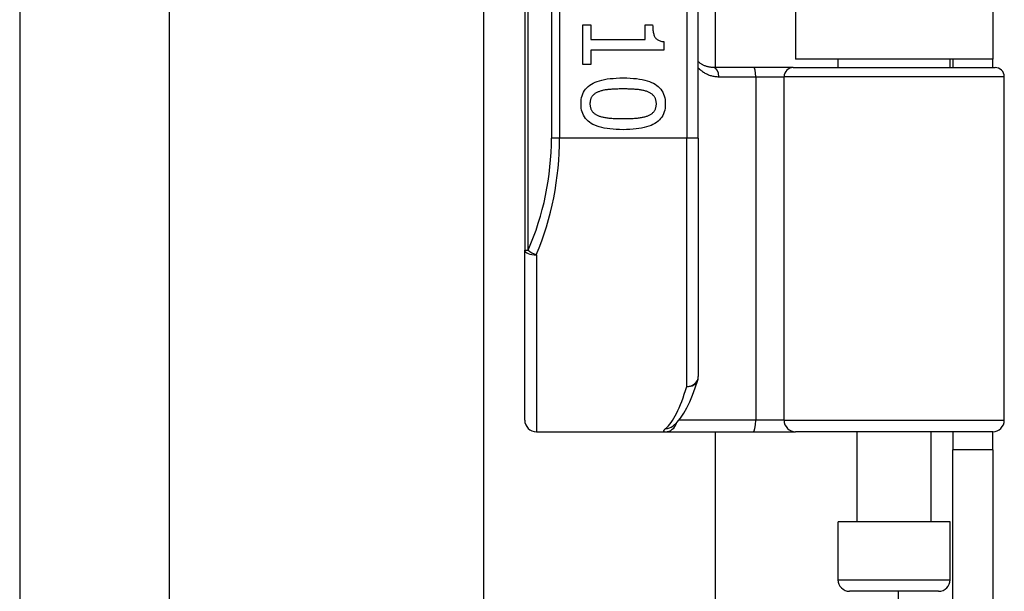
# Model space of a CAD drawing. Header units: inches. Extents: x 10 to 196, y 10 to 109.
# Tile 194 of 239: x 32.608 to 34.283, y 71.474 to 72.447. Entities that reach past the tile are written whole.
import ezdxf

# ---------------------------------------------------------------- set-up
doc = ezdxf.new("R2010")
doc.units = ezdxf.units.IN
doc.header["$MEASUREMENT"] = 0
doc.layers.add('Visible Edges(ANSI)', color=7, linetype='Continuous', lineweight=25)
doc.layers.add('Visible Tangent Edges(ANSI)', color=7, linetype='Continuous', lineweight=25)

msp = doc.modelspace()

# ---------------------------------------------------------------- linework, layer by layer
at = {"layer": 'Visible Edges(ANSI)'}
for p, q in [((32.6077, 74.305), (32.6077, 70.0394)), ((32.8619, 74.219), (32.8619, 70.1254)), ((33.4672, 73.9371), (33.4672, 72.0549)), ((33.7625, 72.246), (33.7625, 73.746)), ((33.7913, 73.6259), (33.7913, 72.3661)), ((33.9277, 73.6115), (33.9277, 72.3805)), ((34.2637, 73.6115), (34.2637, 72.3805)), ((33.3976, 56.331), (33.3976, 72.5601)), ((33.5658, 72.4385), (33.5799, 72.4385)), ((33.5658, 72.3713), (33.5658, 72.4385)), ((33.5799, 72.4385), (33.5799, 72.4135)), ((33.6722, 72.4385), (33.6848, 72.4385)), ((33.6722, 72.4135), (33.6722, 72.4385)), ((33.5799, 72.4135), (33.6722, 72.4135)), ((33.704, 72.4101), (33.704, 72.3958)), ((33.5799, 72.3958), (33.5799, 72.3713)), ((33.704, 72.3958), (33.5799, 72.3958)), ((33.5799, 72.3713), (33.5658, 72.3713)), ((33.8567, 72.3661), (33.7883, 72.3661)), ((33.9242, 72.3661), (33.8567, 72.3661)), ((33.9242, 72.3661), (34.2675, 72.3661)), ((34.2637, 72.3805), (33.9277, 72.3805)), ((34.0003, 72.3661), (34.0003, 72.3805)), ((34.1912, 72.3661), (34.1912, 72.3805)), ((34.1957, 72.3805), (34.1957, 72.3661)), ((34.2637, 72.3661), (34.2637, 72.3805)), ((34.2832, 71.7657), (34.2832, 72.3504)), ((33.7625, 72.246), (33.7625, 71.8398)), ((33.4672, 71.7657), (33.4672, 72.0549)), ((33.4869, 71.746), (33.7064, 71.746)), ((33.7064, 71.746), (33.8558, 71.746)), ((33.7186, 71.7551), (33.7191, 71.7554)), ((33.7913, 71.746), (33.7913, 57.145)), ((33.8558, 71.746), (33.9281, 71.746)), ((34.2635, 71.746), (33.9281, 71.746)), ((34.0327, 71.5925), (34.0327, 71.746)), ((34.1587, 71.5925), (34.1587, 71.746)), ((34.1957, 71.746), (34.1957, 71.715)), ((34.2637, 71.715), (34.2637, 71.746)), ((34.1957, 71.403), (34.1957, 71.715)), ((34.2637, 71.715), (34.1957, 71.715)), ((34.2637, 71.715), (34.2637, 71.403)), ((34.1912, 71.5925), (34.0003, 71.5925)), ((34.0003, 71.4941), (34.0003, 71.5925)), ((34.1912, 71.4941), (34.1912, 71.5925)), ((34.1715, 71.4744), (34.0199, 71.4744))]:
    msp.add_line(p, q, dxfattribs=at)
at = {"layer": 'Visible Edges(ANSI)', "flags": 128}
for points in [[(33.6848, 72.4385), (33.6849, 72.4362), (33.6849, 72.434), (33.6851, 72.4319), (33.6853, 72.4299), (33.6855, 72.428), (33.6858, 72.4262), (33.6862, 72.4245), (33.6866, 72.4229), (33.6871, 72.4215), (33.6876, 72.4201), (33.6882, 72.4188), (33.6888, 72.4176), (33.6896, 72.4166), (33.6904, 72.4156), (33.6913, 72.4147), (33.6923, 72.4138), (33.6934, 72.4131), (33.6947, 72.4124), (33.696, 72.4118), (33.6974, 72.4113), (33.6989, 72.4109), (33.7005, 72.4105), (33.7022, 72.4102), (33.704, 72.4101)], [(33.7883, 72.3661), (33.787, 72.3661), (33.7858, 72.3662), (33.7846, 72.3663), (33.7834, 72.3664), (33.7822, 72.3666), (33.781, 72.3668), (33.7798, 72.367), (33.7787, 72.3673), (33.7775, 72.3676), (33.7764, 72.3679), (33.7753, 72.3683), (33.7742, 72.3687), (33.7731, 72.3691), (33.7721, 72.3696), (33.771, 72.3701), (33.77, 72.3706), (33.769, 72.3711), (33.768, 72.3717), (33.7671, 72.3723), (33.7661, 72.3729), (33.7652, 72.3736), (33.7643, 72.3743), (33.7634, 72.375), (33.7625, 72.3757)], [(33.5629, 72.3042), (33.563, 72.3079), (33.5634, 72.3115), (33.564, 72.3148), (33.5649, 72.318), (33.566, 72.3211), (33.5673, 72.3239), (33.5689, 72.3267), (33.5708, 72.3292), (33.5728, 72.3316), (33.5752, 72.3337), (33.5778, 72.3358), (33.5806, 72.3376), (33.5837, 72.3393), (33.587, 72.3409), (33.5906, 72.3423), (33.5945, 72.3436), (33.5986, 72.3447), (33.6029, 72.3456), (33.6076, 72.3465), (33.6125, 72.3471), (33.6176, 72.3476), (33.623, 72.348), (33.6287, 72.3482), (33.6346, 72.3483)], [(33.6346, 72.3483), (33.6407, 72.3482), (33.6465, 72.348), (33.652, 72.3476), (33.6572, 72.3471), (33.6622, 72.3464), (33.6669, 72.3456), (33.6713, 72.3446), (33.6754, 72.3435), (33.6792, 72.3422), (33.6828, 72.3408), (33.6861, 72.3393), (33.6891, 72.3375), (33.6919, 72.3357), (33.6944, 72.3336), (33.6967, 72.3314), (33.6987, 72.329), (33.7005, 72.3265), (33.7021, 72.3238), (33.7034, 72.3209), (33.7045, 72.3179), (33.7053, 72.3147), (33.7059, 72.3114), (33.7063, 72.3079), (33.7064, 72.3042)], [(33.593, 72.3249), (33.5919, 72.3244), (33.5907, 72.3239), (33.5897, 72.3234), (33.5886, 72.3228), (33.5877, 72.3222), (33.5867, 72.3216), (33.5858, 72.3209), (33.585, 72.3203), (33.5842, 72.3195), (33.5834, 72.3188), (33.5827, 72.318), (33.582, 72.3172), (33.5814, 72.3164), (33.5809, 72.3155), (33.5804, 72.3145), (33.5799, 72.3136), (33.5795, 72.3125), (33.5792, 72.3115), (33.5789, 72.3104), (33.5786, 72.3092), (33.5784, 72.308), (33.5783, 72.3068), (33.5782, 72.3055), (33.5782, 72.3042)], [(33.6346, 72.3295), (33.6322, 72.3295), (33.6299, 72.3295), (33.6276, 72.3295), (33.6254, 72.3294), (33.6233, 72.3294), (33.6213, 72.3293), (33.6193, 72.3292), (33.6174, 72.3291), (33.6155, 72.329), (33.6137, 72.3289), (33.612, 72.3288), (33.6103, 72.3287), (33.6087, 72.3285), (33.6072, 72.3283), (33.6056, 72.3281), (33.6041, 72.3278), (33.6026, 72.3276), (33.6012, 72.3273), (33.5997, 72.3269), (33.5983, 72.3266), (33.597, 72.3262), (33.5956, 72.3258), (33.5943, 72.3253), (33.593, 72.3249)], [(33.6766, 72.3247), (33.6754, 72.3252), (33.6741, 72.3256), (33.6728, 72.326), (33.6715, 72.3264), (33.6701, 72.3268), (33.6686, 72.3271), (33.6671, 72.3274), (33.6655, 72.3277), (33.6639, 72.3279), (33.6623, 72.3282), (33.6606, 72.3284), (33.6588, 72.3285), (33.657, 72.3287), (33.6552, 72.3288), (33.6533, 72.329), (33.6514, 72.3291), (33.6494, 72.3292), (33.6474, 72.3293), (33.6454, 72.3294), (33.6433, 72.3294), (33.6412, 72.3295), (33.639, 72.3295), (33.6368, 72.3295), (33.6346, 72.3295)], [(33.6911, 72.3042), (33.6911, 72.3055), (33.691, 72.3067), (33.6909, 72.3079), (33.6907, 72.309), (33.6905, 72.3101), (33.6902, 72.3112), (33.6898, 72.3123), (33.6895, 72.3133), (33.689, 72.3142), (33.6886, 72.3151), (33.688, 72.316), (33.6875, 72.3169), (33.6868, 72.3177), (33.6861, 72.3185), (33.6854, 72.3192), (33.6846, 72.32), (33.6838, 72.3207), (33.6829, 72.3213), (33.682, 72.322), (33.681, 72.3226), (33.68, 72.3232), (33.6789, 72.3237), (33.6778, 72.3242), (33.6766, 72.3247)], [(33.6347, 72.2602), (33.6286, 72.2603), (33.6229, 72.2605), (33.6174, 72.2609), (33.6122, 72.2614), (33.6072, 72.2621), (33.6025, 72.2629), (33.5981, 72.2639), (33.594, 72.265), (33.5902, 72.2663), (33.5866, 72.2677), (33.5833, 72.2693), (33.5803, 72.271), (33.5775, 72.2729), (33.5749, 72.2749), (33.5727, 72.2771), (33.5706, 72.2795), (33.5688, 72.282), (33.5672, 72.2847), (33.5659, 72.2875), (33.5648, 72.2905), (33.564, 72.2937), (33.5634, 72.297), (33.563, 72.3005), (33.5629, 72.3042)], [(33.5782, 72.3042), (33.5782, 72.3029), (33.5783, 72.3017), (33.5784, 72.3006), (33.5786, 72.2994), (33.5788, 72.2983), (33.5791, 72.2973), (33.5794, 72.2962), (33.5798, 72.2952), (33.5802, 72.2943), (33.5807, 72.2934), (33.5812, 72.2925), (33.5818, 72.2916), (33.5824, 72.2908), (33.5831, 72.29), (33.5839, 72.2893), (33.5846, 72.2886), (33.5855, 72.2879), (33.5864, 72.2872), (33.5873, 72.2866), (33.5883, 72.286), (33.5893, 72.2854), (33.5904, 72.2849), (33.5915, 72.2844), (33.5927, 72.2839)], [(33.7064, 72.3042), (33.7063, 72.3005), (33.7059, 72.297), (33.7053, 72.2936), (33.7044, 72.2904), (33.7033, 72.2874), (33.7019, 72.2845), (33.7003, 72.2818), (33.6984, 72.2793), (33.6963, 72.2769), (33.694, 72.2748), (33.6914, 72.2727), (33.6885, 72.2709), (33.6854, 72.2692), (33.6821, 72.2676), (33.6785, 72.2662), (33.6746, 72.2649), (33.6705, 72.2638), (33.6661, 72.2629), (33.6615, 72.2621), (33.6567, 72.2614), (33.6515, 72.2609), (33.6462, 72.2605), (33.6406, 72.2603), (33.6347, 72.2602)], [(33.6768, 72.284), (33.6779, 72.2845), (33.679, 72.285), (33.6801, 72.2855), (33.6811, 72.2861), (33.6821, 72.2867), (33.683, 72.2873), (33.6838, 72.2879), (33.6847, 72.2886), (33.6854, 72.2893), (33.6861, 72.2901), (33.6868, 72.2908), (33.6875, 72.2916), (33.688, 72.2925), (33.6886, 72.2933), (33.689, 72.2942), (33.6895, 72.2952), (33.6898, 72.2962), (33.6902, 72.2972), (33.6905, 72.2983), (33.6907, 72.2994), (33.6909, 72.3005), (33.691, 72.3017), (33.6911, 72.3029), (33.6911, 72.3042)], [(33.5927, 72.2839), (33.5939, 72.2834), (33.5951, 72.283), (33.5963, 72.2826), (33.5977, 72.2823), (33.599, 72.2819), (33.6004, 72.2816), (33.6019, 72.2813), (33.6034, 72.281), (33.605, 72.2807), (33.6066, 72.2805), (33.6083, 72.2803), (33.61, 72.2801), (33.6118, 72.2799), (33.6136, 72.2797), (33.6155, 72.2796), (33.6174, 72.2795), (33.6194, 72.2793), (33.6214, 72.2792), (33.6235, 72.2792), (33.6256, 72.2791), (33.6278, 72.279), (33.6301, 72.279), (33.6324, 72.279), (33.6347, 72.279)], [(33.6347, 72.279), (33.637, 72.279), (33.6393, 72.279), (33.6415, 72.279), (33.6437, 72.2791), (33.6459, 72.2792), (33.6479, 72.2792), (33.65, 72.2793), (33.6519, 72.2795), (33.6539, 72.2796), (33.6557, 72.2797), (33.6575, 72.2799), (33.6593, 72.2801), (33.661, 72.2803), (33.6627, 72.2805), (33.6643, 72.2807), (33.6659, 72.281), (33.6674, 72.2813), (33.6689, 72.2816), (33.6703, 72.282), (33.6717, 72.2823), (33.6731, 72.2827), (33.6743, 72.2831), (33.6756, 72.2835), (33.6768, 72.284)], [(33.7191, 71.7554), (33.726, 71.7617), (33.7322, 71.7691), (33.7378, 71.7774), (33.7431, 71.7867), (33.748, 71.797), (33.7528, 71.8083), (33.7573, 71.8206), (33.7616, 71.834)]]:
    msp.add_lwpolyline(points, dxfattribs=at)
at = {"layer": 'Visible Edges(ANSI)'}
for centre, radius, start, end in [((34.2675, 72.3504), 0.0157, 0, 90), ((33.7428, 71.8398), 0.0197, 342.9585, 0), ((33.4869, 71.7657), 0.0197, 180, 270), ((34.2635, 71.7657), 0.0197, 270, 0), ((34.0199, 71.4941), 0.0197, 180, 270), ((34.1715, 71.4941), 0.0197, 270, 0)]:
    msp.add_arc(centre, radius, start, end, dxfattribs=at)
at = {"layer": 'Visible Tangent Edges(ANSI)'}
for p, q in [((33.473, 72.0549), (33.473, 73.9371)), ((33.5126, 73.746), (33.5126, 72.246)), ((33.5266, 72.246), (33.5266, 73.746)), ((33.7428, 73.746), (33.7428, 72.246)), ((33.7974, 72.3504), (33.8603, 72.3504)), ((33.8603, 72.3504), (33.9085, 72.3504)), ((33.8603, 72.3504), (33.8603, 71.7657)), ((34.2832, 72.3504), (33.9085, 72.3504)), ((33.9085, 71.7657), (33.9085, 72.3504)), ((33.5266, 72.246), (33.5126, 72.246)), ((33.7428, 72.246), (33.5266, 72.246)), ((33.7625, 72.246), (33.7428, 72.246)), ((33.7428, 71.8231), (33.7428, 72.246)), ((33.4672, 72.0549), (33.473, 72.0549)), ((33.4869, 72.0471), (33.4869, 71.746)), ((33.8603, 71.7657), (33.7295, 71.7657)), ((33.9085, 71.7657), (33.8603, 71.7657)), ((33.9085, 71.7657), (34.2832, 71.7657)), ((34.0003, 71.4941), (34.1912, 71.4941)), ((34.1027, 71.4744), (34.1027, 57.4167))]:
    msp.add_line(p, q, dxfattribs=at)
at = {"layer": 'Visible Tangent Edges(ANSI)', "flags": 128}
for points in [[(33.7625, 72.3656), (33.7637, 72.3644), (33.7648, 72.3633), (33.766, 72.3622), (33.7673, 72.3612), (33.7686, 72.3602), (33.7699, 72.3592), (33.7712, 72.3583), (33.7725, 72.3575), (33.7739, 72.3566), (33.7753, 72.3559), (33.7767, 72.3551), (33.7782, 72.3545), (33.7797, 72.3538), (33.7812, 72.3533), (33.7827, 72.3527), (33.7843, 72.3522), (33.7858, 72.3518), (33.7874, 72.3514), (33.789, 72.3511), (33.7907, 72.3508), (33.7923, 72.3506), (33.794, 72.3505), (33.7957, 72.3504), (33.7974, 72.3504)], [(33.707, 71.7515), (33.7065, 71.7511), (33.706, 71.7507), (33.7055, 71.7502), (33.7051, 71.7499), (33.7048, 71.7495), (33.7044, 71.7491), (33.7042, 71.7488), (33.7039, 71.7485), (33.7038, 71.7482), (33.7036, 71.7479), (33.7035, 71.7476), (33.7035, 71.7474), (33.7035, 71.7472), (33.7035, 71.747), (33.7036, 71.7468), (33.7037, 71.7466), (33.7039, 71.7465), (33.7041, 71.7464), (33.7044, 71.7463), (33.7047, 71.7462), (33.705, 71.7461), (33.7054, 71.7461), (33.7059, 71.746), (33.7064, 71.746)]]:
    msp.add_lwpolyline(points, dxfattribs=at)
at = {"layer": 'Visible Tangent Edges(ANSI)'}
msp.add_arc((33.0323, 72.246), 0.4803, 336.5561, 0, dxfattribs=at)
for centre, major_axis, ratio, start_param, end_param in [((33.7883, 72.3504), (0, 0.0157), 0.580671, 4.712389, 6.283185), ((33.8567, 72.3504), (0, 0.0157), 0.225879, 4.712389, 6.283185), ((33.9242, 72.3504), (0, 0.0157), 0.998608, 0, 1.570796), ((33.0462, 72.246), (0, 0.5), 0.96063, 4.303216, 4.712389), ((33.4869, 72.0549), (-0.0197, 0), 0.39785, 0, 1.570796), ((33.4869, 72.0549), (-0.0181, 0.0078), 0.369668, 0.864875, 1.72975), ((33.7428, 71.8398), (0.0197, 0), 0.845842, 4.712389, 6.283185), ((33.7428, 71.8398), (0.0188, -0.0058), 0.834757, 4.962887, 6.283185), ((33.6933, 72.246), (0, -0.5), 0.185699, 0.148494, 0.562654), ((33.8558, 71.7657), (0, -0.0197), 0.225879, 0, 1.570796), ((33.9281, 71.7657), (0, -0.0197), 0.998608, 4.712389, 6.283185), ((33.7064, 71.7657), (0, -0.0197), 0.985236, 0, 1.320384), ((33.707, 71.771), (0.012, -0.0156), 0.971402, 5.610492, 6.283185)]:
    msp.add_ellipse(centre, major_axis=major_axis, ratio=ratio, start_param=start_param, end_param=end_param, dxfattribs=at)

doc.saveas('drawing.dxf')
